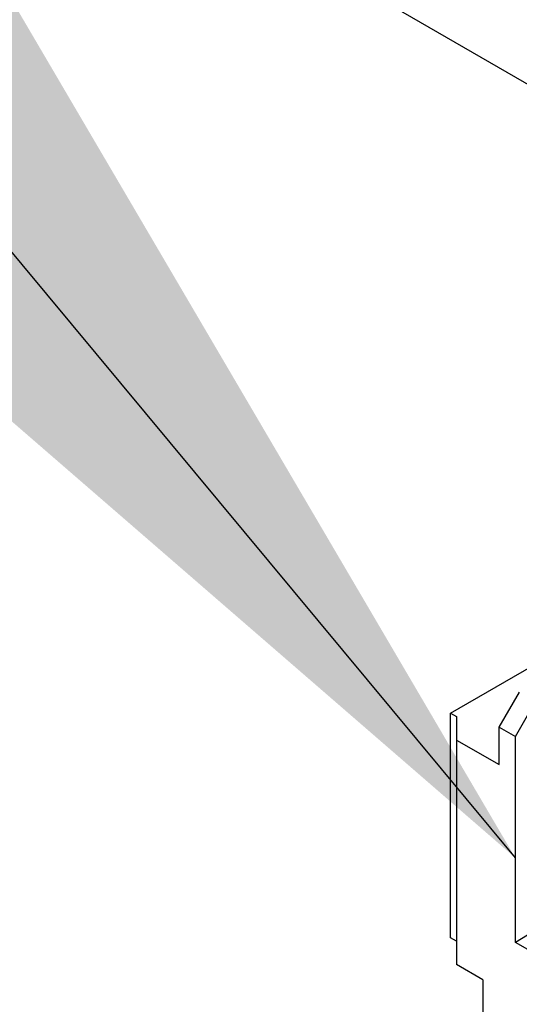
# Model space of a CAD drawing. Header units: millimetres. Extents: x 16 to 503, y 3 to 290.
# Tile 134 of 169: x 94.326 to 94.998, y 167.661 to 168.983. Entities that reach past the tile are written whole.
import ezdxf

# ---------------------------------------------------------------- set-up
doc = ezdxf.new("R2010")
doc.units = ezdxf.units.MM
doc.layers.add('BOARDER', color=7, linetype='Continuous', lineweight=25)
doc.dimstyles.new('SLDDIMSTYLE0', dxfattribs={"dimtxt": 0.18, "dimasz": 3.302, "dimexe": 0, "dimexo": 0.0625, "dimgap": 0, "dimtad": 0, "dimtih": 1, "dimtoh": 1, "dimdec": 0, "dimrnd": 1e-09, "dimzin": 0, "dimdsep": 46, "dimtxsty": 'Standard', "dimsah": 1, "dimcen": 0.09, "dimadec": 0, "dimazin": 0, "dimtfac": 3.302, "dimtdec": 0, "dimtofl": 0, "dimtmove": 0, "dimatfit": 3, "dimfxl": 1, "dimfrac": 2, "dimtolj": 1, "dimtzin": 0, "dimarcsym": 0})

msp = doc.modelspace()

# ---------------------------------------------------------------- linework, layer by layer
at = {"color": 7, "linetype": 'Continuous', "lineweight": 25}
for p, q in [((95.1146, 168.8357), (94.4292, 169.2314)), ((94.9054, 168.0523), (96.4828, 168.9629)), ((94.9707, 168.0335), (94.9979, 168.0806)), ((94.9054, 168.0523), (94.9135, 168.0476)), ((94.9054, 167.7508), (94.9054, 168.0523)), ((94.9135, 168.0476), (94.9135, 168.0162)), ((94.9924, 168.0209), (95.0087, 168.0492)), ((94.9707, 167.9832), (94.9707, 168.0335)), ((94.9707, 168.0335), (94.9924, 168.0209)), ((94.9135, 168.0162), (94.9135, 167.7147)), ((94.9135, 168.0162), (94.9707, 167.9832)), ((94.9924, 167.7445), (94.9924, 168.0209)), ((95.0087, 167.754), (94.9924, 167.7445)), ((94.9135, 167.7461), (94.9054, 167.7508)), ((95.2372, 167.6032), (94.9924, 167.7445)), ((94.9489, 167.6943), (94.9135, 167.7147)), ((94.9489, 167.6943), (94.9489, 167.3363))]:
    msp.add_line(p, q, dxfattribs=at)

# ---------------------------------------------------------------- leaders
at = {"layer": 'BOARDER'}
msp.add_leader([(94.9924, 167.858), (86.7894, 177.713)], dimstyle='SLDDIMSTYLE0', dxfattribs=at)

doc.saveas('drawing.dxf')
